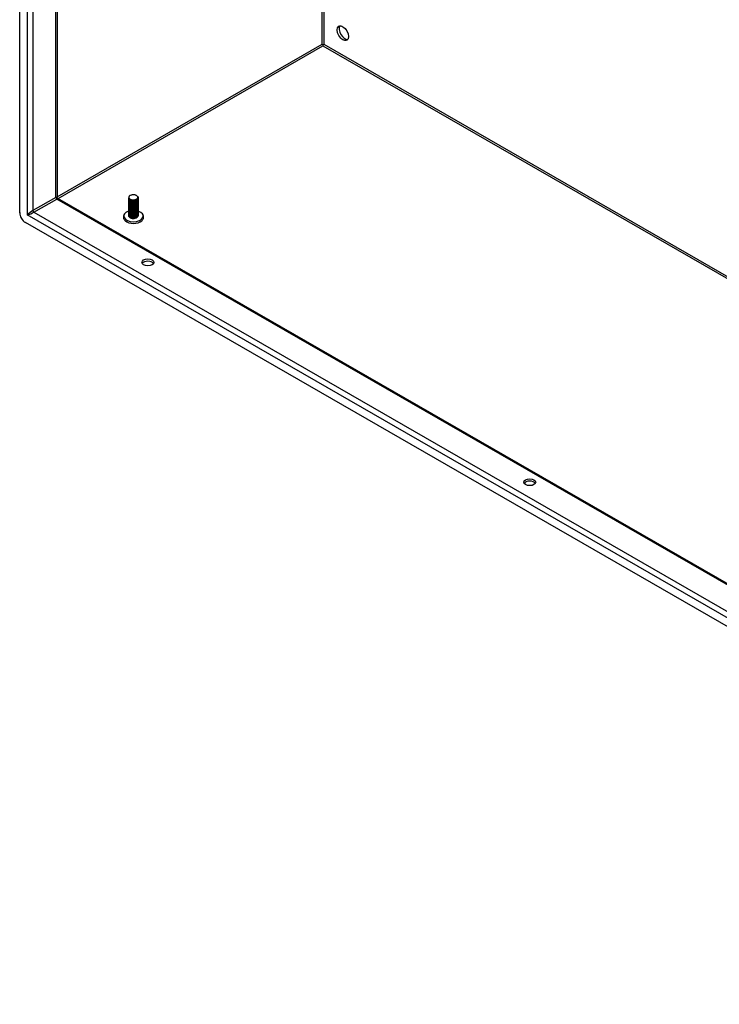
# Model space of a CAD drawing. Header units: inches. Extents: x 19 to 488, y 53 to 228.
# Tile 73 of 124: x 413 to 430, y 179 to 203. Entities that reach past the tile are written whole.
import ezdxf

# ---------------------------------------------------------------- set-up
doc = ezdxf.new("R2010")
doc.units = ezdxf.units.IN
doc.header["$MEASUREMENT"] = 0
doc.layers.add('Visible Edges(ANSI)', color=7, linetype='Continuous', lineweight=25)
doc.layers.add('Visible Tangent Edges(ANSI)', color=7, linetype='Continuous', lineweight=25)

msp = doc.modelspace()

# ---------------------------------------------------------------- linework, layer by layer
at = {"layer": 'Visible Edges(ANSI)'}
for p, q in [((412.614, 198.578), (412.614, 221.946)), ((413.52, 221.343), (413.52, 198.957)), ((419.971, 202.652), (419.971, 202.627)), ((413.535, 198.931), (445.622, 180.453)), ((415.259, 198.917), (415.259, 198.921)), ((415.259, 198.885), (415.259, 198.888)), ((415.259, 198.853), (415.259, 198.856)), ((415.259, 198.821), (415.259, 198.824)), ((415.259, 198.789), (415.259, 198.792)), ((415.301, 198.869), (415.288, 198.877)), ((415.301, 198.837), (415.288, 198.844)), ((415.301, 198.805), (415.288, 198.812)), ((415.301, 198.901), (415.293, 198.906)), ((415.441, 198.905), (415.44, 198.904)), ((415.453, 198.88), (415.44, 198.872)), ((415.453, 198.847), (415.44, 198.84)), ((415.453, 198.815), (415.44, 198.808)), ((415.448, 198.994), (415.453, 198.99)), ((415.491, 198.933), (415.491, 198.937)), ((415.491, 198.901), (415.491, 198.904)), ((415.491, 198.869), (415.491, 198.872)), ((415.491, 198.837), (415.491, 198.84)), ((415.491, 198.805), (415.491, 198.808)), ((415.259, 198.756), (415.259, 198.76)), ((415.259, 198.724), (415.259, 198.727)), ((415.259, 198.692), (415.259, 198.695)), ((415.259, 198.66), (415.259, 198.663)), ((415.259, 198.628), (415.259, 198.631)), ((415.259, 198.595), (415.259, 198.599)), ((415.259, 198.563), (415.259, 198.566)), ((415.301, 198.773), (415.288, 198.78)), ((415.301, 198.741), (415.288, 198.748)), ((415.301, 198.708), (415.288, 198.716)), ((415.301, 198.676), (415.288, 198.683)), ((415.301, 198.644), (415.288, 198.651)), ((415.301, 198.612), (415.288, 198.619)), ((415.301, 198.58), (415.288, 198.587)), ((415.301, 198.547), (415.288, 198.555)), ((415.453, 198.783), (415.44, 198.776)), ((415.453, 198.751), (415.44, 198.744)), ((415.453, 198.719), (415.44, 198.711)), ((415.453, 198.686), (415.44, 198.679)), ((415.453, 198.654), (415.44, 198.647)), ((415.453, 198.622), (415.44, 198.615)), ((415.453, 198.59), (415.44, 198.583)), ((415.453, 198.558), (415.44, 198.55)), ((415.491, 198.772), (415.491, 198.776)), ((415.491, 198.74), (415.491, 198.743)), ((415.491, 198.708), (415.491, 198.711)), ((415.491, 198.676), (415.491, 198.679)), ((415.491, 198.644), (415.491, 198.647)), ((415.491, 198.612), (415.491, 198.615)), ((415.491, 198.579), (415.491, 198.583)), ((415.491, 198.547), (415.491, 198.55)), ((445.692, 179.369), (412.753, 198.337)), ((415.259, 198.531), (415.259, 198.534)), ((415.259, 198.499), (415.259, 198.502)), ((415.301, 198.515), (415.288, 198.523)), ((415.301, 198.483), (415.288, 198.49)), ((415.293, 198.455), (415.288, 198.458)), ((415.453, 198.526), (415.44, 198.518)), ((415.453, 198.493), (415.44, 198.486)), ((415.453, 198.461), (415.441, 198.454)), ((415.491, 198.515), (415.491, 198.518))]:
    msp.add_line(p, q, dxfattribs=at)
at = {"layer": 'Visible Edges(ANSI)', "flags": 128}
for points in [[(413.535, 198.931), (413.529, 198.935), (413.524, 198.942), (413.521, 198.95), (413.52, 198.957)], [(415.453, 198.99), (415.467, 198.981), (415.478, 198.97), (415.486, 198.958), (415.49, 198.945), (415.491, 198.933), (415.488, 198.92), (415.481, 198.908), (415.472, 198.896), (415.459, 198.886), (415.443, 198.878), (415.425, 198.871), (415.406, 198.866), (415.386, 198.862), (415.365, 198.861), (415.345, 198.863), (415.326, 198.866), (415.308, 198.871), (415.292, 198.878), (415.279, 198.886), (415.269, 198.895), (415.262, 198.906), (415.259, 198.917), (415.26, 198.927), (415.264, 198.938)], [(415.259, 198.917), (415.26, 198.909), (415.263, 198.901), (415.268, 198.894), (415.274, 198.887), (415.283, 198.88), (415.293, 198.874), (415.304, 198.869), (415.317, 198.865), (415.331, 198.862), (415.345, 198.859), (415.36, 198.858), (415.375, 198.858), (415.39, 198.86), (415.405, 198.862), (415.419, 198.866), (415.433, 198.87), (415.446, 198.876), (415.457, 198.882), (415.467, 198.889), (415.476, 198.897), (415.482, 198.906), (415.487, 198.915), (415.49, 198.924), (415.491, 198.933)], [(415.489, 198.919), (415.491, 198.908), (415.491, 198.898), (415.488, 198.887), (415.482, 198.877), (415.474, 198.867), (415.464, 198.858), (415.452, 198.85), (415.439, 198.843), (415.423, 198.838), (415.407, 198.834), (415.39, 198.831), (415.373, 198.829), (415.356, 198.83), (415.339, 198.831), (415.323, 198.834), (415.308, 198.839), (415.295, 198.844), (415.283, 198.851), (415.274, 198.858), (415.266, 198.867), (415.261, 198.875), (415.259, 198.885), (415.259, 198.894), (415.262, 198.903)], [(415.259, 198.885), (415.26, 198.877), (415.263, 198.869), (415.268, 198.862), (415.274, 198.854), (415.283, 198.848), (415.293, 198.842), (415.304, 198.837), (415.317, 198.833), (415.331, 198.829), (415.345, 198.827), (415.36, 198.826), (415.375, 198.826), (415.39, 198.828), (415.405, 198.83), (415.419, 198.833), (415.433, 198.838), (415.446, 198.843), (415.457, 198.85), (415.467, 198.857), (415.476, 198.865), (415.482, 198.874), (415.487, 198.883), (415.49, 198.892), (415.491, 198.901)], [(415.489, 198.887), (415.491, 198.876), (415.491, 198.865), (415.488, 198.855), (415.482, 198.844), (415.474, 198.835), (415.464, 198.826), (415.452, 198.818), (415.439, 198.811), (415.423, 198.806), (415.407, 198.801), (415.39, 198.799), (415.373, 198.797), (415.356, 198.797), (415.339, 198.799), (415.323, 198.802), (415.308, 198.806), (415.295, 198.812), (415.283, 198.819), (415.274, 198.826), (415.266, 198.834), (415.261, 198.843), (415.259, 198.852), (415.259, 198.862), (415.262, 198.871)], [(415.259, 198.853), (415.26, 198.845), (415.263, 198.837), (415.268, 198.829), (415.274, 198.822), (415.283, 198.816), (415.293, 198.81), (415.304, 198.805), (415.317, 198.8), (415.331, 198.797), (415.345, 198.795), (415.36, 198.794), (415.375, 198.794), (415.39, 198.795), (415.405, 198.798), (415.419, 198.801), (415.433, 198.806), (415.446, 198.811), (415.457, 198.818), (415.467, 198.825), (415.476, 198.833), (415.482, 198.841), (415.487, 198.85), (415.49, 198.86), (415.491, 198.869)], [(415.489, 198.855), (415.491, 198.844), (415.491, 198.833), (415.488, 198.823), (415.482, 198.812), (415.474, 198.803), (415.464, 198.794), (415.452, 198.786), (415.439, 198.779), (415.423, 198.773), (415.407, 198.769), (415.39, 198.766), (415.373, 198.765), (415.356, 198.765), (415.339, 198.767), (415.323, 198.77), (415.308, 198.774), (415.295, 198.78), (415.283, 198.786), (415.274, 198.794), (415.266, 198.802), (415.261, 198.811), (415.259, 198.82), (415.259, 198.829), (415.262, 198.838)], [(415.259, 198.821), (415.26, 198.813), (415.263, 198.805), (415.268, 198.797), (415.274, 198.79), (415.283, 198.783), (415.293, 198.777), (415.304, 198.772), (415.317, 198.768), (415.331, 198.765), (415.345, 198.763), (415.36, 198.762), (415.375, 198.762), (415.39, 198.763), (415.405, 198.766), (415.419, 198.769), (415.433, 198.774), (415.446, 198.779), (415.457, 198.786), (415.467, 198.793), (415.476, 198.801), (415.482, 198.809), (415.487, 198.818), (415.49, 198.827), (415.491, 198.837)], [(415.489, 198.822), (415.491, 198.812), (415.491, 198.801), (415.488, 198.79), (415.482, 198.78), (415.474, 198.77), (415.464, 198.762), (415.452, 198.754), (415.439, 198.747), (415.423, 198.741), (415.407, 198.737), (415.39, 198.734), (415.373, 198.733), (415.356, 198.733), (415.339, 198.735), (415.323, 198.738), (415.308, 198.742), (415.295, 198.748), (415.283, 198.754), (415.274, 198.762), (415.266, 198.77), (415.261, 198.779), (415.259, 198.788), (415.259, 198.797), (415.262, 198.806)], [(415.259, 198.789), (415.26, 198.78), (415.263, 198.773), (415.268, 198.765), (415.274, 198.758), (415.283, 198.751), (415.293, 198.745), (415.304, 198.74), (415.317, 198.736), (415.331, 198.733), (415.345, 198.731), (415.36, 198.73), (415.375, 198.73), (415.39, 198.731), (415.405, 198.733), (415.419, 198.737), (415.433, 198.741), (415.446, 198.747), (415.457, 198.753), (415.467, 198.761), (415.476, 198.769), (415.482, 198.777), (415.487, 198.786), (415.49, 198.795), (415.491, 198.805)], [(415.489, 198.79), (415.491, 198.78), (415.491, 198.769), (415.488, 198.758), (415.482, 198.748), (415.474, 198.738), (415.464, 198.729), (415.452, 198.721), (415.439, 198.715), (415.423, 198.709), (415.407, 198.705), (415.39, 198.702), (415.373, 198.701), (415.356, 198.701), (415.339, 198.702), (415.323, 198.705), (415.308, 198.71), (415.295, 198.715), (415.283, 198.722), (415.274, 198.73), (415.266, 198.738), (415.261, 198.747), (415.259, 198.756), (415.259, 198.765), (415.262, 198.774)], [(415.271, 198.977), (415.267, 198.97), (415.264, 198.963), (415.262, 198.956), (415.262, 198.949), (415.263, 198.942), (415.265, 198.934), (415.269, 198.928), (415.274, 198.921), (415.281, 198.915), (415.288, 198.909), (415.297, 198.904), (415.307, 198.899), (415.318, 198.895), (415.329, 198.892), (415.341, 198.89), (415.353, 198.888), (415.366, 198.887), (415.378, 198.888), (415.391, 198.889), (415.403, 198.891), (415.415, 198.894), (415.426, 198.897), (415.436, 198.902), (415.445, 198.907)], [(415.301, 198.902), (415.305, 198.899), (415.31, 198.897), (415.315, 198.895), (415.32, 198.893), (415.326, 198.891), (415.331, 198.89), (415.337, 198.889), (415.343, 198.888), (415.349, 198.887), (415.356, 198.887), (415.362, 198.886), (415.369, 198.886), (415.375, 198.886), (415.382, 198.887), (415.388, 198.888), (415.395, 198.889), (415.401, 198.89), (415.407, 198.891), (415.413, 198.893), (415.419, 198.895), (415.425, 198.897), (415.43, 198.899), (415.435, 198.902), (415.44, 198.905)], [(415.301, 198.869), (415.305, 198.867), (415.31, 198.865), (415.315, 198.863), (415.32, 198.861), (415.326, 198.859), (415.331, 198.858), (415.337, 198.857), (415.343, 198.856), (415.349, 198.855), (415.356, 198.854), (415.362, 198.854), (415.369, 198.854), (415.375, 198.854), (415.382, 198.855), (415.388, 198.855), (415.395, 198.856), (415.401, 198.858), (415.407, 198.859), (415.413, 198.861), (415.419, 198.863), (415.425, 198.865), (415.43, 198.867), (415.435, 198.87), (415.44, 198.872)], [(415.301, 198.837), (415.305, 198.835), (415.31, 198.833), (415.315, 198.83), (415.32, 198.829), (415.326, 198.827), (415.331, 198.826), (415.337, 198.824), (415.343, 198.823), (415.349, 198.823), (415.356, 198.822), (415.362, 198.822), (415.369, 198.822), (415.375, 198.822), (415.382, 198.823), (415.388, 198.823), (415.395, 198.824), (415.401, 198.825), (415.407, 198.827), (415.413, 198.828), (415.419, 198.83), (415.425, 198.833), (415.43, 198.835), (415.435, 198.837), (415.44, 198.84)], [(415.301, 198.805), (415.305, 198.803), (415.31, 198.8), (415.315, 198.798), (415.32, 198.796), (415.326, 198.795), (415.331, 198.793), (415.337, 198.792), (415.343, 198.791), (415.349, 198.79), (415.356, 198.79), (415.362, 198.79), (415.369, 198.79), (415.375, 198.79), (415.382, 198.79), (415.388, 198.791), (415.394, 198.792), (415.401, 198.793), (415.407, 198.795), (415.413, 198.796), (415.419, 198.798), (415.425, 198.8), (415.43, 198.803), (415.435, 198.805), (415.44, 198.808)], [(415.445, 198.907), (415.453, 198.912), (415.461, 198.918), (415.468, 198.924), (415.473, 198.931), (415.476, 198.938), (415.478, 198.945), (415.478, 198.952), (415.477, 198.959), (415.475, 198.967), (415.471, 198.974), (415.465, 198.98), (415.458, 198.986), (415.45, 198.992), (415.441, 198.997), (415.431, 199.001), (415.42, 199.005), (415.409, 199.008), (415.397, 199.01), (415.384, 199.012), (415.372, 199.012), (415.359, 199.012), (415.347, 199.011), (415.334, 199.009), (415.323, 199.007)], [(415.197, 198.585), (415.184, 198.576), (415.172, 198.566), (415.161, 198.555), (415.152, 198.543), (415.144, 198.53), (415.137, 198.516), (415.132, 198.501), (415.13, 198.486), (415.129, 198.471), (415.13, 198.456), (415.134, 198.441), (415.14, 198.427), (415.147, 198.414), (415.156, 198.401), (415.166, 198.389), (415.177, 198.379)], [(415.259, 198.756), (415.26, 198.748), (415.263, 198.74), (415.268, 198.733), (415.274, 198.726), (415.283, 198.719), (415.293, 198.713), (415.304, 198.708), (415.317, 198.704), (415.331, 198.701), (415.345, 198.698), (415.36, 198.697), (415.375, 198.698), (415.39, 198.699), (415.405, 198.701), (415.419, 198.705), (415.433, 198.709), (415.446, 198.715), (415.457, 198.721), (415.467, 198.728), (415.476, 198.736), (415.482, 198.745), (415.487, 198.754), (415.49, 198.763), (415.491, 198.772)], [(415.489, 198.758), (415.491, 198.747), (415.491, 198.737), (415.488, 198.726), (415.482, 198.716), (415.474, 198.706), (415.464, 198.697), (415.452, 198.689), (415.439, 198.682), (415.423, 198.677), (415.407, 198.673), (415.39, 198.67), (415.373, 198.668), (415.356, 198.669), (415.339, 198.67), (415.323, 198.673), (415.308, 198.678), (415.295, 198.683), (415.283, 198.69), (415.274, 198.697), (415.266, 198.706), (415.261, 198.714), (415.259, 198.724), (415.259, 198.733), (415.262, 198.742)], [(415.259, 198.724), (415.26, 198.716), (415.263, 198.708), (415.268, 198.701), (415.274, 198.693), (415.283, 198.687), (415.293, 198.681), (415.304, 198.676), (415.317, 198.672), (415.331, 198.668), (415.345, 198.666), (415.36, 198.665), (415.375, 198.665), (415.39, 198.667), (415.405, 198.669), (415.419, 198.672), (415.433, 198.677), (415.446, 198.683), (415.457, 198.689), (415.467, 198.696), (415.476, 198.704), (415.482, 198.713), (415.487, 198.722), (415.49, 198.731), (415.491, 198.74)], [(415.489, 198.726), (415.491, 198.715), (415.491, 198.704), (415.488, 198.694), (415.482, 198.684), (415.474, 198.674), (415.464, 198.665), (415.452, 198.657), (415.439, 198.65), (415.423, 198.645), (415.407, 198.64), (415.39, 198.638), (415.373, 198.636), (415.356, 198.636), (415.339, 198.638), (415.323, 198.641), (415.308, 198.645), (415.295, 198.651), (415.283, 198.658), (415.274, 198.665), (415.266, 198.673), (415.261, 198.682), (415.259, 198.691), (415.259, 198.701), (415.262, 198.71)], [(415.259, 198.692), (415.26, 198.684), (415.263, 198.676), (415.268, 198.668), (415.274, 198.661), (415.283, 198.655), (415.293, 198.649), (415.304, 198.644), (415.317, 198.639), (415.331, 198.636), (415.345, 198.634), (415.36, 198.633), (415.375, 198.633), (415.39, 198.634), (415.405, 198.637), (415.419, 198.64), (415.433, 198.645), (415.446, 198.65), (415.457, 198.657), (415.467, 198.664), (415.476, 198.672), (415.482, 198.68), (415.487, 198.689), (415.49, 198.699), (415.491, 198.708)], [(415.489, 198.694), (415.491, 198.683), (415.491, 198.672), (415.488, 198.662), (415.482, 198.651), (415.474, 198.642), (415.464, 198.633), (415.452, 198.625), (415.439, 198.618), (415.423, 198.612), (415.407, 198.608), (415.39, 198.605), (415.373, 198.604), (415.356, 198.604), (415.339, 198.606), (415.323, 198.609), (415.308, 198.613), (415.295, 198.619), (415.283, 198.625), (415.274, 198.633), (415.266, 198.641), (415.261, 198.65), (415.259, 198.659), (415.259, 198.668), (415.262, 198.677)], [(415.259, 198.66), (415.26, 198.652), (415.263, 198.644), (415.268, 198.636), (415.274, 198.629), (415.283, 198.622), (415.293, 198.617), (415.304, 198.611), (415.317, 198.607), (415.331, 198.604), (415.345, 198.602), (415.36, 198.601), (415.375, 198.601), (415.39, 198.602), (415.405, 198.605), (415.419, 198.608), (415.433, 198.613), (415.446, 198.618), (415.457, 198.625), (415.467, 198.632), (415.476, 198.64), (415.482, 198.648), (415.487, 198.657), (415.49, 198.667), (415.491, 198.676)], [(415.489, 198.661), (415.491, 198.651), (415.491, 198.64), (415.488, 198.629), (415.482, 198.619), (415.474, 198.61), (415.464, 198.601), (415.452, 198.593), (415.439, 198.586), (415.423, 198.58), (415.407, 198.576), (415.39, 198.573), (415.373, 198.572), (415.356, 198.572), (415.339, 198.574), (415.323, 198.577), (415.308, 198.581), (415.295, 198.587), (415.283, 198.593), (415.274, 198.601), (415.266, 198.609), (415.261, 198.618), (415.259, 198.627), (415.259, 198.636), (415.262, 198.645)], [(415.259, 198.628), (415.26, 198.62), (415.263, 198.612), (415.268, 198.604), (415.274, 198.597), (415.283, 198.59), (415.293, 198.584), (415.304, 198.579), (415.317, 198.575), (415.331, 198.572), (415.345, 198.57), (415.36, 198.569), (415.375, 198.569), (415.39, 198.57), (415.405, 198.572), (415.419, 198.576), (415.433, 198.58), (415.446, 198.586), (415.457, 198.592), (415.467, 198.6), (415.476, 198.608), (415.482, 198.616), (415.487, 198.625), (415.49, 198.634), (415.491, 198.644)], [(415.489, 198.629), (415.491, 198.619), (415.491, 198.608), (415.488, 198.597), (415.482, 198.587), (415.474, 198.577), (415.464, 198.568), (415.452, 198.561), (415.439, 198.554), (415.423, 198.548), (415.407, 198.544), (415.39, 198.541), (415.373, 198.54), (415.356, 198.54), (415.339, 198.541), (415.323, 198.545), (415.308, 198.549), (415.295, 198.554), (415.283, 198.561), (415.274, 198.569), (415.266, 198.577), (415.261, 198.586), (415.259, 198.595), (415.259, 198.604), (415.262, 198.613)], [(415.259, 198.595), (415.26, 198.587), (415.263, 198.579), (415.268, 198.572), (415.274, 198.565), (415.283, 198.558), (415.293, 198.552), (415.304, 198.547), (415.317, 198.543), (415.331, 198.54), (415.345, 198.538), (415.36, 198.536), (415.375, 198.537), (415.39, 198.538), (415.405, 198.54), (415.419, 198.544), (415.433, 198.548), (415.446, 198.554), (415.457, 198.56), (415.467, 198.567), (415.476, 198.575), (415.482, 198.584), (415.487, 198.593), (415.49, 198.602), (415.491, 198.612)], [(415.489, 198.597), (415.491, 198.586), (415.491, 198.576), (415.488, 198.565), (415.482, 198.555), (415.474, 198.545), (415.464, 198.536), (415.452, 198.528), (415.439, 198.521), (415.423, 198.516), (415.407, 198.512), (415.39, 198.509), (415.373, 198.508), (415.356, 198.508), (415.339, 198.509), (415.323, 198.512), (415.308, 198.517), (415.295, 198.522), (415.283, 198.529), (415.274, 198.536), (415.266, 198.545), (415.261, 198.554), (415.259, 198.563), (415.259, 198.572), (415.262, 198.581)], [(415.259, 198.563), (415.26, 198.555), (415.263, 198.547), (415.268, 198.54), (415.274, 198.532), (415.283, 198.526), (415.293, 198.52), (415.304, 198.515), (415.317, 198.511), (415.331, 198.507), (415.345, 198.505), (415.36, 198.504), (415.375, 198.504), (415.39, 198.506), (415.405, 198.508), (415.419, 198.512), (415.433, 198.516), (415.446, 198.522), (415.457, 198.528), (415.467, 198.535), (415.476, 198.543), (415.482, 198.552), (415.487, 198.561), (415.49, 198.57), (415.491, 198.579)], [(415.489, 198.565), (415.491, 198.554), (415.491, 198.543), (415.488, 198.533), (415.482, 198.523), (415.474, 198.513), (415.464, 198.504), (415.452, 198.496), (415.439, 198.489), (415.423, 198.484), (415.407, 198.479), (415.39, 198.477), (415.373, 198.475), (415.356, 198.475), (415.339, 198.477), (415.323, 198.48), (415.308, 198.484), (415.295, 198.49), (415.283, 198.497), (415.274, 198.504), (415.266, 198.513), (415.261, 198.521), (415.259, 198.53), (415.259, 198.54), (415.262, 198.549)], [(415.301, 198.773), (415.305, 198.77), (415.31, 198.768), (415.315, 198.766), (415.32, 198.764), (415.326, 198.763), (415.331, 198.761), (415.337, 198.76), (415.343, 198.759), (415.349, 198.758), (415.356, 198.758), (415.362, 198.758), (415.369, 198.757), (415.375, 198.758), (415.382, 198.758), (415.388, 198.759), (415.394, 198.76), (415.401, 198.761), (415.407, 198.762), (415.413, 198.764), (415.419, 198.766), (415.425, 198.768), (415.43, 198.77), (415.435, 198.773), (415.44, 198.776)], [(415.301, 198.741), (415.305, 198.738), (415.31, 198.736), (415.315, 198.734), (415.32, 198.732), (415.326, 198.73), (415.331, 198.729), (415.337, 198.728), (415.343, 198.727), (415.349, 198.726), (415.356, 198.726), (415.362, 198.725), (415.369, 198.725), (415.375, 198.726), (415.382, 198.726), (415.388, 198.727), (415.394, 198.728), (415.401, 198.729), (415.407, 198.73), (415.413, 198.732), (415.419, 198.734), (415.425, 198.736), (415.43, 198.738), (415.435, 198.741), (415.44, 198.744)], [(415.301, 198.708), (415.305, 198.706), (415.31, 198.704), (415.315, 198.702), (415.32, 198.7), (415.326, 198.698), (415.331, 198.697), (415.337, 198.696), (415.343, 198.695), (415.349, 198.694), (415.356, 198.693), (415.362, 198.693), (415.369, 198.693), (415.375, 198.693), (415.382, 198.694), (415.388, 198.694), (415.394, 198.695), (415.401, 198.697), (415.407, 198.698), (415.413, 198.7), (415.419, 198.702), (415.425, 198.704), (415.43, 198.706), (415.435, 198.709), (415.44, 198.711)], [(415.301, 198.676), (415.305, 198.674), (415.31, 198.672), (415.315, 198.67), (415.32, 198.668), (415.326, 198.666), (415.331, 198.665), (415.337, 198.663), (415.343, 198.662), (415.349, 198.662), (415.356, 198.661), (415.362, 198.661), (415.369, 198.661), (415.375, 198.661), (415.382, 198.662), (415.388, 198.662), (415.394, 198.663), (415.401, 198.664), (415.407, 198.666), (415.413, 198.668), (415.419, 198.669), (415.425, 198.672), (415.43, 198.674), (415.435, 198.676), (415.44, 198.679)], [(415.301, 198.644), (415.305, 198.642), (415.31, 198.639), (415.315, 198.637), (415.32, 198.635), (415.326, 198.634), (415.331, 198.632), (415.337, 198.631), (415.343, 198.63), (415.349, 198.63), (415.356, 198.629), (415.362, 198.629), (415.369, 198.629), (415.375, 198.629), (415.382, 198.629), (415.388, 198.63), (415.394, 198.631), (415.401, 198.632), (415.407, 198.634), (415.413, 198.635), (415.419, 198.637), (415.425, 198.639), (415.43, 198.642), (415.435, 198.644), (415.44, 198.647)], [(415.301, 198.612), (415.305, 198.609), (415.31, 198.607), (415.315, 198.605), (415.32, 198.603), (415.326, 198.602), (415.331, 198.6), (415.337, 198.599), (415.343, 198.598), (415.349, 198.597), (415.356, 198.597), (415.362, 198.597), (415.369, 198.597), (415.375, 198.597), (415.382, 198.597), (415.388, 198.598), (415.394, 198.599), (415.401, 198.6), (415.407, 198.602), (415.413, 198.603), (415.419, 198.605), (415.425, 198.607), (415.43, 198.61), (415.435, 198.612), (415.44, 198.615)], [(415.301, 198.58), (415.305, 198.577), (415.31, 198.575), (415.315, 198.573), (415.32, 198.571), (415.326, 198.569), (415.331, 198.568), (415.337, 198.567), (415.343, 198.566), (415.349, 198.565), (415.356, 198.565), (415.362, 198.564), (415.369, 198.564), (415.375, 198.565), (415.382, 198.565), (415.388, 198.566), (415.394, 198.567), (415.401, 198.568), (415.407, 198.569), (415.413, 198.571), (415.419, 198.573), (415.425, 198.575), (415.43, 198.577), (415.435, 198.58), (415.44, 198.583)], [(415.301, 198.547), (415.305, 198.545), (415.31, 198.543), (415.315, 198.541), (415.32, 198.539), (415.326, 198.537), (415.331, 198.536), (415.337, 198.535), (415.343, 198.534), (415.349, 198.533), (415.356, 198.532), (415.362, 198.532), (415.369, 198.532), (415.375, 198.532), (415.382, 198.533), (415.388, 198.534), (415.394, 198.534), (415.401, 198.536), (415.407, 198.537), (415.413, 198.539), (415.419, 198.541), (415.425, 198.543), (415.43, 198.545), (415.435, 198.548), (415.44, 198.55)], [(415.573, 198.379), (415.584, 198.389), (415.594, 198.401), (415.603, 198.414), (415.61, 198.427), (415.616, 198.441), (415.619, 198.456), (415.621, 198.471), (415.62, 198.486), (415.618, 198.501), (415.613, 198.516), (415.606, 198.53), (415.598, 198.543), (415.589, 198.555), (415.578, 198.566), (415.566, 198.576), (415.553, 198.585)], [(415.259, 198.531), (415.26, 198.523), (415.263, 198.515), (415.268, 198.507), (415.274, 198.5), (415.283, 198.494), (415.293, 198.488), (415.304, 198.483), (415.317, 198.478), (415.331, 198.475), (415.345, 198.473), (415.36, 198.472), (415.375, 198.472), (415.39, 198.473), (415.405, 198.476), (415.419, 198.479), (415.433, 198.484), (415.446, 198.489), (415.457, 198.496), (415.467, 198.503), (415.476, 198.511), (415.482, 198.52), (415.487, 198.528), (415.49, 198.538), (415.491, 198.547)], [(415.489, 198.533), (415.491, 198.522), (415.491, 198.511), (415.488, 198.501), (415.482, 198.49), (415.474, 198.481), (415.464, 198.472), (415.452, 198.464), (415.439, 198.457), (415.423, 198.452), (415.407, 198.447), (415.39, 198.444), (415.373, 198.443), (415.356, 198.443), (415.339, 198.445), (415.323, 198.448), (415.308, 198.452), (415.295, 198.458), (415.283, 198.465), (415.274, 198.472), (415.266, 198.48), (415.261, 198.489), (415.259, 198.498), (415.259, 198.507), (415.262, 198.517)], [(415.259, 198.499), (415.26, 198.491), (415.263, 198.483), (415.268, 198.475), (415.274, 198.468), (415.283, 198.461), (415.293, 198.456), (415.304, 198.45), (415.317, 198.446), (415.331, 198.443), (415.345, 198.441), (415.36, 198.44), (415.375, 198.44), (415.39, 198.441), (415.405, 198.444), (415.419, 198.447), (415.433, 198.452), (415.446, 198.457), (415.457, 198.464), (415.467, 198.471), (415.476, 198.479), (415.482, 198.487), (415.487, 198.496), (415.49, 198.506), (415.491, 198.515)], [(415.441, 198.454), (415.436, 198.451), (415.43, 198.449), (415.425, 198.447), (415.419, 198.444), (415.413, 198.443), (415.407, 198.441), (415.4, 198.44), (415.394, 198.439), (415.387, 198.438), (415.38, 198.437), (415.374, 198.437), (415.367, 198.437), (415.36, 198.437), (415.353, 198.437), (415.347, 198.438), (415.34, 198.439), (415.333, 198.44), (415.327, 198.442), (415.321, 198.443), (415.315, 198.445), (415.309, 198.448), (415.304, 198.45), (415.298, 198.452), (415.293, 198.455)], [(415.301, 198.515), (415.305, 198.513), (415.31, 198.511), (415.315, 198.509), (415.32, 198.507), (415.326, 198.505), (415.331, 198.504), (415.337, 198.503), (415.343, 198.502), (415.35, 198.501), (415.356, 198.5), (415.362, 198.5), (415.369, 198.5), (415.375, 198.5), (415.382, 198.501), (415.388, 198.501), (415.394, 198.502), (415.401, 198.504), (415.407, 198.505), (415.413, 198.507), (415.419, 198.509), (415.425, 198.511), (415.43, 198.513), (415.435, 198.516), (415.44, 198.518)], [(415.301, 198.483), (415.305, 198.481), (415.31, 198.478), (415.315, 198.476), (415.32, 198.475), (415.326, 198.473), (415.331, 198.472), (415.337, 198.47), (415.343, 198.469), (415.35, 198.469), (415.356, 198.468), (415.362, 198.468), (415.369, 198.468), (415.375, 198.468), (415.382, 198.468), (415.388, 198.469), (415.394, 198.47), (415.401, 198.471), (415.407, 198.473), (415.413, 198.474), (415.419, 198.476), (415.425, 198.478), (415.43, 198.481), (415.435, 198.483), (415.44, 198.486)], [(415.452, 198.461), (415.452, 198.46), (415.452, 198.46), (415.451, 198.46), (415.451, 198.46), (415.451, 198.46), (415.451, 198.46), (415.451, 198.46), (415.45, 198.46), (415.45, 198.459), (415.45, 198.459), (415.45, 198.459), (415.449, 198.459), (415.449, 198.459), (415.449, 198.459), (415.449, 198.459), (415.449, 198.459), (415.448, 198.458), (415.448, 198.458), (415.448, 198.458), (415.448, 198.458), (415.447, 198.458), (415.447, 198.458), (415.447, 198.458), (415.447, 198.458)]]:
    msp.add_lwpolyline(points, dxfattribs=at)
at = {"layer": 'Visible Edges(ANSI)'}
for centre, major_axis, ratio in [((420.453, 202.932), (-0.097, 0.169), 0.578093), ((415.723, 197.373), (0.145, 0), 0.575862), ((424.987, 192.038), (0.145, 0), 0.575862)]:
    msp.add_ellipse(centre, major_axis=major_axis, ratio=ratio, dxfattribs=at)
for centre, major_axis, ratio, start_param, end_param in [((420.501, 202.96), (-0.097, 0.169), 0.578093, 0.24866, 2.892933), ((419.971, 202.652), (0.031, -0.0179), 0.001672, 3.927958, 4.713356), ((419.971, 202.652), (0.031, 0.0179), 0.001672, 4.711422, 5.49682), ((415.375, 198.947), (0.116, 0), 0.575862, 2.039103, 2.673286), ((412.753, 198.498), (-0.098, 0.171), 0.578093, 0.787332, 2.358128), ((415.375, 198.496), (-0.236, 0), 0.575862, 5.216584, 10.479872), ((415.375, 198.455), (0.238, 0), 0.575862, 3.729223, 5.695555), ((415.723, 197.317), (0.145, 0), 0.575862, 0.339371, 2.802222), ((424.987, 191.982), (0.145, 0), 0.575862, 0.339371, 2.802222)]:
    msp.add_ellipse(centre, major_axis=major_axis, ratio=ratio, start_param=start_param, end_param=end_param, dxfattribs=at)
at = {"layer": 'Visible Tangent Edges(ANSI)'}
for p, q in [((412.795, 221.794), (412.795, 198.522)), ((412.935, 221.68), (412.935, 198.628)), ((413.491, 198.948), (413.491, 221.359)), ((419.949, 202.665), (419.949, 217.64)), ((419.993, 217.615), (419.993, 202.665)), ((413.52, 198.962), (419.949, 202.665)), ((413.544, 198.926), (419.971, 202.627)), ((419.971, 202.627), (445.622, 187.856)), ((419.993, 202.665), (445.622, 187.906)), ((413.491, 198.948), (412.935, 198.628)), ((412.957, 198.59), (413.513, 198.91)), ((445.622, 180.42), (413.513, 198.91)), ((412.957, 198.59), (445.622, 179.779)), ((445.651, 179.601), (412.795, 198.522))]:
    msp.add_line(p, q, dxfattribs=at)
for centre, major_axis, ratio, start_param, end_param in [((413.421, 198.882), (-0.0986, -0.0765), 0.115347, 3.052378, 3.837777), ((413.513, 198.936), (-0.0155, 0.0269), 0.578093, 0.787332, 2.358128), ((413.421, 198.882), (0.115, 0.047), 0.112147, 5.58637, 6.369835), ((412.865, 198.562), (-0.0986, -0.0765), 0.115347, 3.837777, 5.408573), ((412.865, 198.562), (0.115, 0.047), 0.112147, 4.015574, 5.58637), ((412.957, 198.615), (-0.0155, 0.0269), 0.578093, 0.787332, 2.358128)]:
    msp.add_ellipse(centre, major_axis=major_axis, ratio=ratio, start_param=start_param, end_param=end_param, dxfattribs=at)

doc.saveas('drawing.dxf')
